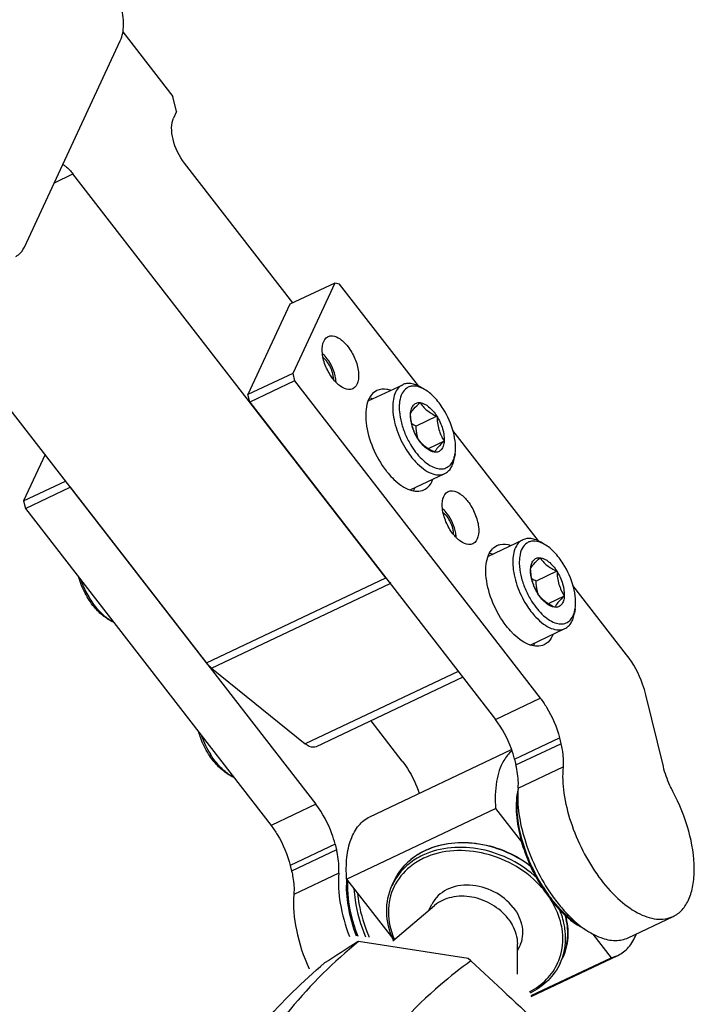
# Model space of a CAD drawing. Header units: millimetres. Extents: x 0 to 7560, y 0 to 5346.
# Tile 198 of 242: x 6460 to 6518, y 3404 to 3489. Entities that reach past the tile are written whole.
import ezdxf

# ---------------------------------------------------------------- set-up
doc = ezdxf.new("R2010")
doc.units = ezdxf.units.MM
for name, color, linetype in [('00_4AXIS_CYL_ASSY_ABL977', 7, 'Continuous'), ('00_M2410701_PBL1014', 7, 'Continuous'), ('DUMMY_BOLT_M5_10_PBL964', 7, 'Continuous'), ('DUMMY_BOLT_M5_10_PBL965', 7, 'Continuous'), ('DUMMY_BOLT_M5_10_PBL966', 7, 'Continuous'), ('DUMMY_BOLT_M5_10_PBL979', 7, 'Continuous'), ('M2002301_PBL1088', 7, 'Continuous'), ('M2002401_PBL1022', 7, 'Continuous'), ('M2302101_PBL955', 7, 'Continuous'), ('M2302301_PBL1019', 7, 'Continuous'), ('M2302501_PBL980', 7, 'Continuous'), ('MISUMI_MS5-8_PBL1620', 7, 'Continuous'), ('MISUMI_MS5-8_PBL1625', 7, 'Continuous'), ('NSK_F687ZZ1_PBL1149', 7, 'Continuous'), ('NSK_F687ZZ1_PBL1622', 7, 'Continuous'), ('NSK_F687ZZ1_PBL1623', 7, 'Continuous')]:
    doc.layers.add(name, color=color, linetype=linetype)

# ---------------------------------------------------------------- blocks, each defined once
blk = doc.blocks.new('00_M2410701_PBL1014', base_point=(6101.099, 3038.468))
at = {"layer": '00_M2410701_PBL1014', "color": 7}
for p, q in [((6059.609, 3068.218), (6050.136, 3069.684)), ((6059.837, 3068.014), (6059.609, 3068.218))]:
    blk.add_line(p, q, dxfattribs=at)
for centre, radius, start, end in [((6639.319, 2146.144), 1095.496, 122.541877, 122.717986), ((6068.505, 3020.441), 52.557, 110.45748, 110.57606), ((6679.9, 3730.363), 907.295, 226.888554, 227.424581)]:
    blk.add_arc(centre, radius, start, end, dxfattribs=at)
for points, knots in [([(6050.136, 3069.684), (6047.992, 3067.931), (6044.178, 3064.224), (6040, 3057.784), (6037.85, 3050.926), (6037.877, 3046.26), (6038.23, 3044.031)], [0, 0, 0, 0, 0.280906, 0.53537, 0.771046, 1, 1, 1, 1]), ([(6034.953, 3045.084), (6034.953, 3047.109), (6035.508, 3051.264), (6037.946, 3057.252), (6041.893, 3062.911), (6045.305, 3066.241), (6047.198, 3067.83)], [0, 0, 0, 0, 0.228075, 0.465985, 0.72163, 1, 1, 1, 1]), ([(6059.837, 3068.014), (6058.931, 3067.356), (6055.64, 3064.775), (6052.742, 3061.647), (6051.074, 3059.076)], [0, 0, 0, 0, 0.267614, 1, 1, 1, 1])]:
    blk.add_open_spline(points, degree=3, knots=knots, dxfattribs=at)
blk = doc.blocks.new('00_4AXIS_CYL_ASSY_ABL977', base_point=(6119.148, 3001.209))
at = {"layer": '00_M2410701_PBL1014'}
blk.add_blockref('00_M2410701_PBL1014', (6101.099, 3038.468), dxfattribs=at)

msp = doc.modelspace()

# ---------------------------------------------------------------- linework, layer by layer
at = {"layer": 'DUMMY_BOLT_M5_10_PBL964', "color": 7}
msp.add_line((6478.057, 3423.783), (6478.393, 3423.588), dxfattribs=at)
for centre, radius, start, end in [((6483.531, 3429.787), 8.173, 199.66262, 212.03692), ((6479.878, 3426.136), 2.95, 239.77244, 243.9961)]:
    msp.add_arc(centre, radius, start, end, dxfattribs=at)
for points, knots in [([(6476.435, 3425.471), (6476.162, 3425.906), (6475.86, 3426.525), (6475.648, 3427.173), (6475.602, 3427.335)], [0, 0, 0, 0, 0.752939, 1, 1, 1, 1]), ([(6478.057, 3423.783), (6477.743, 3423.966), (6477.136, 3424.483), (6476.659, 3425.113), (6476.435, 3425.471)], [0, 0, 0, 0, 0.46231, 1, 1, 1, 1]), ([(6478.073, 3423.799), (6477.791, 3424.006), (6477.25, 3424.521), (6476.81, 3425.12), (6476.602, 3425.452)], [0, 0, 0, 0, 0.471938, 1, 1, 1, 1]), ([(6478.393, 3423.588), (6478.366, 3423.603), (6478.256, 3423.669), (6478.15, 3423.741), (6478.073, 3423.799)], [0, 0, 0, 0, 0.242922, 1, 1, 1, 1])]:
    msp.add_open_spline(points, degree=3, knots=knots, dxfattribs=at)
at = {"layer": 'DUMMY_BOLT_M5_10_PBL965', "color": 7}
msp.add_line((6467.683, 3437.182), (6468.019, 3436.987), dxfattribs=at)
msp.add_arc((6469.506, 3439.54), 2.955, 239.77671, 243.96598, dxfattribs=at)
for points, knots in [([(6466.556, 3438.182), (6466.251, 3438.551), (6465.723, 3439.37), (6465.359, 3440.273), (6465.226, 3440.742)], [0, 0, 0, 0, 0.494939, 1, 1, 1, 1]), ([(6466.774, 3438.091), (6466.493, 3438.432), (6465.99, 3439.182), (6465.615, 3440.003), (6465.462, 3440.433)], [0, 0, 0, 0, 0.492089, 1, 1, 1, 1]), ([(6467.683, 3437.182), (6467.584, 3437.24), (6467.164, 3437.519), (6466.804, 3437.882), (6466.556, 3438.182)], [0, 0, 0, 0, 0.226984, 1, 1, 1, 1]), ([(6467.7, 3437.197), (6467.619, 3437.257), (6467.283, 3437.524), (6466.984, 3437.837), (6466.774, 3438.091)], [0, 0, 0, 0, 0.234127, 1, 1, 1, 1]), ([(6468.019, 3436.987), (6467.992, 3437.002), (6467.883, 3437.068), (6467.778, 3437.14), (6467.7, 3437.197)], [0, 0, 0, 0, 0.242937, 1, 1, 1, 1])]:
    msp.add_open_spline(points, degree=3, knots=knots, dxfattribs=at)
at = {"layer": 'DUMMY_BOLT_M5_10_PBL966', "color": 7}
for p, q in [((6500.616, 3442.584), (6503.585, 3443.991)), ((6505.467, 3443.59), (6505.132, 3443.785)), ((6506.533, 3441.27), (6504.734, 3440.417)), ((6507.17, 3439.125), (6505.779, 3438.465)), ((6508.106, 3438.02), (6508.045, 3437.636)), ((6504.233, 3434.892), (6507.225, 3436.309))]:
    msp.add_line(p, q, dxfattribs=at)
msp.add_arc((6508.619, 3440.38), 3.866, 195.83769, 196.1176, dxfattribs=at)
for points, knots in [([(6503.585, 3443.991), (6503.435, 3443.92), (6503.149, 3443.691), (6502.869, 3443.18), (6502.722, 3442.53), (6502.708, 3441.77), (6502.825, 3440.932), (6503.153, 3439.752), (6503.562, 3438.895), (6503.9, 3438.36)], [0, 0, 0, 0, 0.081291, 0.172595, 0.279591, 0.403374, 0.541888, 0.691116, 1, 1, 1, 1]), ([(6505.117, 3443.76), (6504.914, 3443.839), (6504.593, 3443.909), (6504.185, 3443.838), (6503.827, 3443.663), (6503.473, 3443.225), (6503.318, 3442.649), (6503.275, 3442.112), (6503.298, 3441.481), (6503.456, 3440.639), (6503.814, 3439.632), (6504.156, 3438.985), (6504.351, 3438.675)], [0, 0, 0, 0, 0.09847, 0.142337, 0.185107, 0.27599, 0.385957, 0.449724, 0.51897, 0.670965, 0.8345, 1, 1, 1, 1]), ([(6505.132, 3443.785), (6504.996, 3443.864), (6504.729, 3443.994), (6504.318, 3444.104), (6503.93, 3444.11), (6503.692, 3444.041), (6503.585, 3443.991)], [0, 0, 0, 0, 0.289848, 0.548409, 0.781508, 1, 1, 1, 1]), ([(6505.467, 3443.59), (6505.438, 3443.607), (6505.325, 3443.67), (6505.207, 3443.725), (6505.117, 3443.76)], [0, 0, 0, 0, 0.259695, 1, 1, 1, 1]), ([(6507.079, 3441.918), (6506.855, 3442.273), (6506.382, 3442.897), (6505.779, 3443.409), (6505.467, 3443.59)], [0, 0, 0, 0, 0.537577, 1, 1, 1, 1]), ([(6504.26, 3441.469), (6504.268, 3441.613), (6504.309, 3441.877), (6504.476, 3442.216), (6504.751, 3442.427), (6504.971, 3442.451), (6505.078, 3442.442)], [0, 0, 0, 0, 0.303094, 0.555191, 0.77524, 1, 1, 1, 1]), ([(6504.26, 3441.469), (6504.324, 3441.623), (6504.576, 3441.976), (6504.886, 3442.267), (6505.078, 3442.442)], [0, 0, 0, 0, 0.391522, 1, 1, 1, 1]), ([(6505.078, 3442.442), (6505.349, 3442.418), (6505.766, 3442.177), (6506.214, 3441.729), (6506.431, 3441.432), (6506.533, 3441.27)], [0, 0, 0, 0, 0.42732, 0.699901, 1, 1, 1, 1]), ([(6505.078, 3442.442), (6505.156, 3442.324), (6505.334, 3442.089), (6505.794, 3441.653), (6506.228, 3441.413), (6506.533, 3441.27)], [0, 0, 0, 0, 0.224938, 0.465859, 1, 1, 1, 1]), ([(6504.897, 3439.324), (6504.685, 3439.661), (6504.368, 3440.354), (6504.239, 3441.114), (6504.26, 3441.469)], [0, 0, 0, 0, 0.528385, 1, 1, 1, 1]), ([(6504.897, 3439.324), (6504.706, 3439.639), (6504.379, 3440.33), (6504.279, 3441.086), (6504.26, 3441.469)], [0, 0, 0, 0, 0.489713, 1, 1, 1, 1]), ([(6506.533, 3441.27), (6506.746, 3440.933), (6507.062, 3440.24), (6507.191, 3439.48), (6507.17, 3439.125)], [0, 0, 0, 0, 0.528385, 1, 1, 1, 1]), ([(6506.533, 3441.27), (6506.552, 3440.886), (6506.652, 3440.13), (6506.979, 3439.44), (6507.17, 3439.125)], [0, 0, 0, 0, 0.51029, 1, 1, 1, 1]), ([(6508.106, 3438.019), (6508.153, 3438.311), (6508.161, 3438.952), (6507.912, 3440.299), (6507.47, 3441.299), (6507.079, 3441.918)], [0, 0, 0, 0, 0.215944, 0.463815, 1, 1, 1, 1]), ([(6504.9, 3439.325), (6504.876, 3439.413), (6504.788, 3439.771), (6504.748, 3440.14), (6504.734, 3440.417)], [0, 0, 0, 0, 0.247585, 1, 1, 1, 1]), ([(6506.352, 3438.152), (6506.048, 3438.295), (6505.614, 3438.536), (6505.153, 3438.971), (6504.975, 3439.206), (6504.897, 3439.324)], [0, 0, 0, 0, 0.534142, 0.775077, 1, 1, 1, 1]), ([(6506.352, 3438.152), (6506.081, 3438.176), (6505.665, 3438.417), (6505.216, 3438.865), (6504.999, 3439.162), (6504.897, 3439.324)], [0, 0, 0, 0, 0.42732, 0.699901, 1, 1, 1, 1]), ([(6507.17, 3439.125), (6507.162, 3438.981), (6507.121, 3438.717), (6506.954, 3438.378), (6506.68, 3438.167), (6506.459, 3438.143), (6506.352, 3438.152)], [0, 0, 0, 0, 0.303094, 0.555191, 0.77524, 1, 1, 1, 1]), ([(6507.17, 3439.125), (6506.979, 3438.95), (6506.669, 3438.659), (6506.416, 3438.306), (6506.352, 3438.152)], [0, 0, 0, 0, 0.608478, 1, 1, 1, 1]), ([(6503.9, 3438.36), (6504.022, 3438.167), (6504.276, 3437.8), (6504.757, 3437.232), (6505.33, 3436.711), (6505.996, 3436.318), (6506.645, 3436.154), (6507.056, 3436.229), (6507.225, 3436.309)], [0, 0, 0, 0, 0.163306, 0.318706, 0.531087, 0.713725, 0.866763, 1, 1, 1, 1]), ([(6504.351, 3438.675), (6504.501, 3438.438), (6504.818, 3437.996), (6505.35, 3437.433), (6505.902, 3437.013), (6506.45, 3436.757), (6506.976, 3436.684), (6507.451, 3436.821), (6507.817, 3437.164), (6507.961, 3437.473), (6508.016, 3437.642)], [0, 0, 0, 0, 0.172953, 0.332811, 0.474885, 0.597, 0.701053, 0.79474, 0.890588, 1, 1, 1, 1]), ([(6508.016, 3437.642), (6508.026, 3437.671), (6508.064, 3437.795), (6508.091, 3437.922), (6508.106, 3438.019)], [0, 0, 0, 0, 0.240568, 1, 1, 1, 1]), ([(6507.225, 3436.309), (6507.331, 3436.36), (6507.536, 3436.501), (6507.776, 3436.805), (6507.952, 3437.192), (6508.02, 3437.482), (6508.045, 3437.636)], [0, 0, 0, 0, 0.218492, 0.451591, 0.710152, 1, 1, 1, 1])]:
    msp.add_open_spline(points, degree=3, knots=knots, dxfattribs=at)
msp.add_open_spline([(6504.734, 3440.417), (6504.611, 3440.475), (6504.489, 3440.536), (6504.371, 3440.603)], degree=3, dxfattribs=at)
at = {"layer": 'DUMMY_BOLT_M5_10_PBL979', "color": 7}
for p, q in [((6490.242, 3455.983), (6493.212, 3457.39)), ((6495.094, 3456.989), (6494.758, 3457.184)), ((6496.166, 3454.659), (6494.366, 3453.806)), ((6496.796, 3452.514), (6495.412, 3451.859)), ((6497.733, 3451.419), (6497.671, 3451.035)), ((6493.86, 3448.291), (6496.851, 3449.709))]:
    msp.add_line(p, q, dxfattribs=at)
msp.add_arc((6498.252, 3453.759), 3.866, 195.34999, 195.77644, dxfattribs=at)
for points, knots in [([(6494.758, 3457.184), (6494.623, 3457.263), (6494.355, 3457.394), (6493.944, 3457.503), (6493.557, 3457.51), (6493.318, 3457.441), (6493.212, 3457.39)], [0, 0, 0, 0, 0.289848, 0.548409, 0.781508, 1, 1, 1, 1]), ([(6493.212, 3457.39), (6493.062, 3457.319), (6492.776, 3457.091), (6492.496, 3456.582), (6492.349, 3455.936), (6492.334, 3455.179), (6492.449, 3454.344), (6492.773, 3453.168), (6493.179, 3452.312), (6493.514, 3451.778)], [0, 0, 0, 0, 0.081336, 0.172639, 0.27958, 0.403277, 0.541711, 0.690902, 1, 1, 1, 1]), ([(6494.743, 3457.159), (6494.54, 3457.238), (6494.221, 3457.308), (6493.813, 3457.238), (6493.456, 3457.064), (6493.101, 3456.628), (6492.945, 3456.055), (6492.902, 3455.521), (6492.923, 3454.891), (6493.079, 3454.052), (6493.434, 3453.047), (6493.773, 3452.401), (6493.967, 3452.092)], [0, 0, 0, 0, 0.09855, 0.142458, 0.185256, 0.276129, 0.386, 0.449703, 0.518885, 0.670789, 0.834334, 1, 1, 1, 1]), ([(6495.094, 3456.989), (6495.065, 3457.006), (6494.951, 3457.07), (6494.833, 3457.125), (6494.743, 3457.159)], [0, 0, 0, 0, 0.259708, 1, 1, 1, 1]), ([(6496.716, 3455.301), (6496.491, 3455.659), (6496.015, 3456.29), (6495.408, 3456.807), (6495.094, 3456.989)], [0, 0, 0, 0, 0.537686, 1, 1, 1, 1]), ([(6493.887, 3454.878), (6493.896, 3455.021), (6493.938, 3455.284), (6494.107, 3455.621), (6494.383, 3455.829), (6494.604, 3455.851), (6494.711, 3455.84)], [0, 0, 0, 0, 0.302557, 0.554203, 0.774341, 1, 1, 1, 1]), ([(6493.887, 3454.878), (6493.952, 3455.03), (6494.208, 3455.379), (6494.519, 3455.667), (6494.711, 3455.84)], [0, 0, 0, 0, 0.390737, 1, 1, 1, 1]), ([(6494.711, 3455.84), (6494.983, 3455.814), (6495.399, 3455.571), (6495.847, 3455.12), (6496.064, 3454.821), (6496.166, 3454.659)], [0, 0, 0, 0, 0.42776, 0.70028, 1, 1, 1, 1]), ([(6494.711, 3455.84), (6494.789, 3455.721), (6494.967, 3455.485), (6495.427, 3455.046), (6495.861, 3454.804), (6496.166, 3454.659)], [0, 0, 0, 0, 0.225218, 0.466252, 1, 1, 1, 1]), ([(6494.517, 3452.734), (6494.306, 3453.071), (6493.991, 3453.764), (6493.865, 3454.524), (6493.887, 3454.878)], [0, 0, 0, 0, 0.528897, 1, 1, 1, 1]), ([(6494.517, 3452.734), (6494.327, 3453.049), (6494.002, 3453.739), (6493.905, 3454.495), (6493.887, 3454.878)], [0, 0, 0, 0, 0.48951, 1, 1, 1, 1]), ([(6497.733, 3451.419), (6497.779, 3451.708), (6497.787, 3452.346), (6497.542, 3453.687), (6497.103, 3454.683), (6496.716, 3455.301)], [0, 0, 0, 0, 0.215927, 0.463694, 1, 1, 1, 1]), ([(6496.166, 3454.659), (6496.377, 3454.321), (6496.691, 3453.628), (6496.818, 3452.868), (6496.796, 3452.514)], [0, 0, 0, 0, 0.528897, 1, 1, 1, 1]), ([(6496.166, 3454.659), (6496.184, 3454.275), (6496.281, 3453.52), (6496.606, 3452.829), (6496.796, 3452.514)], [0, 0, 0, 0, 0.510494, 1, 1, 1, 1]), ([(6494.524, 3452.735), (6494.5, 3452.822), (6494.417, 3453.173), (6494.379, 3453.535), (6494.366, 3453.806)], [0, 0, 0, 0, 0.247601, 1, 1, 1, 1]), ([(6495.972, 3451.552), (6495.667, 3451.697), (6495.233, 3451.939), (6494.773, 3452.378), (6494.595, 3452.615), (6494.517, 3452.734)], [0, 0, 0, 0, 0.533749, 0.774797, 1, 1, 1, 1]), ([(6495.972, 3451.552), (6495.699, 3451.578), (6495.283, 3451.821), (6494.836, 3452.272), (6494.619, 3452.571), (6494.517, 3452.734)], [0, 0, 0, 0, 0.42776, 0.70028, 1, 1, 1, 1]), ([(6496.796, 3452.514), (6496.787, 3452.371), (6496.745, 3452.108), (6496.576, 3451.771), (6496.299, 3451.564), (6496.078, 3451.542), (6495.972, 3451.552)], [0, 0, 0, 0, 0.302557, 0.554203, 0.774341, 1, 1, 1, 1]), ([(6496.796, 3452.514), (6496.604, 3452.341), (6496.293, 3452.053), (6496.037, 3451.704), (6495.972, 3451.552)], [0, 0, 0, 0, 0.609263, 1, 1, 1, 1]), ([(6493.514, 3451.778), (6493.636, 3451.583), (6493.891, 3451.214), (6494.373, 3450.642), (6494.948, 3450.116), (6495.617, 3449.72), (6496.269, 3449.553), (6496.682, 3449.628), (6496.851, 3449.709)], [0, 0, 0, 0, 0.163284, 0.318723, 0.531208, 0.713915, 0.866913, 1, 1, 1, 1]), ([(6493.967, 3452.092), (6494.117, 3451.852), (6494.434, 3451.408), (6494.967, 3450.841), (6495.52, 3450.417), (6496.07, 3450.158), (6496.598, 3450.083), (6497.075, 3450.219), (6497.443, 3450.563), (6497.587, 3450.872), (6497.643, 3451.041)], [0, 0, 0, 0, 0.172964, 0.332921, 0.475126, 0.597344, 0.701419, 0.795025, 0.890728, 1, 1, 1, 1]), ([(6496.851, 3449.709), (6496.958, 3449.759), (6497.162, 3449.9), (6497.403, 3450.204), (6497.578, 3450.591), (6497.646, 3450.881), (6497.671, 3451.035)], [0, 0, 0, 0, 0.218492, 0.451591, 0.710152, 1, 1, 1, 1]), ([(6497.643, 3451.041), (6497.653, 3451.071), (6497.69, 3451.195), (6497.717, 3451.322), (6497.733, 3451.419)], [0, 0, 0, 0, 0.240582, 1, 1, 1, 1])]:
    msp.add_open_spline(points, degree=3, knots=knots, dxfattribs=at)
msp.add_open_spline([(6494.366, 3453.806), (6494.241, 3453.865), (6494.118, 3453.928), (6493.998, 3453.997)], degree=3, dxfattribs=at)
at = {"layer": 'M2002301_PBL1088', "color": 7}
for p, q in [((6492.349, 3409.333), (6495.967, 3412.391)), ((6495.503, 3411.999), (6495.7, 3412.425)), ((6503.122, 3406.433), (6503.122, 3409.071)), ((6503.122, 3408.463), (6503.319, 3408.888))]:
    msp.add_line(p, q, dxfattribs=at)
msp.add_arc((6498.078, 3411.321), 2.622, 152.77934, 155.09629, dxfattribs=at)
for points, knots in [([(6502.765, 3412.199), (6502.325, 3412.768), (6501.154, 3413.706), (6499.066, 3414.287), (6497.023, 3413.965), (6496.018, 3413.047), (6495.747, 3412.52)], [0, 0, 0, 0, 0.265943, 0.534533, 0.780847, 1, 1, 1, 1]), ([(6502.321, 3411.241), (6501.947, 3411.723), (6500.985, 3412.55), (6499.244, 3413.207), (6497.452, 3413.222), (6496.376, 3412.737), (6495.967, 3412.391)], [0, 0, 0, 0, 0.258452, 0.522547, 0.773323, 1, 1, 1, 1]), ([(6502.765, 3412.199), (6503.14, 3411.715), (6503.683, 3410.627), (6503.551, 3409.388), (6503.319, 3408.888)], [0, 0, 0, 0, 0.526172, 1, 1, 1, 1]), ([(6502.321, 3411.241), (6502.447, 3411.077), (6502.881, 3410.431), (6503.122, 3409.643), (6503.122, 3409.071)], [0, 0, 0, 0, 0.265627, 1, 1, 1, 1])]:
    msp.add_open_spline(points, degree=3, knots=knots, dxfattribs=at)
at = {"layer": 'M2002401_PBL1022', "color": 7}
for p, q in [((6490.373, 3420.047), (6502.624, 3425.851)), ((6488.37, 3414.668), (6501.237, 3420.765)), ((6501.237, 3420.765), (6503.548, 3417.78)), ((6488.37, 3414.668), (6492.44, 3409.41)), ((6509.638, 3409.914), (6511.219, 3407.871)), ((6504.323, 3404.525), (6511.804, 3408.069)), ((6511.219, 3407.871), (6511.801, 3408.068)), ((6504.297, 3404.592), (6511.219, 3407.871))]:
    msp.add_line(p, q, dxfattribs=at)
for points, knots in [([(6502.644, 3425.756), (6502.368, 3425.521), (6501.73, 3424.718), (6501.202, 3422.974), (6501.179, 3421.542), (6501.237, 3420.765)], [0, 0, 0, 0, 0.203517, 0.562579, 1, 1, 1, 1]), ([(6488.37, 3414.668), (6488.323, 3415.29), (6488.322, 3416.457), (6488.653, 3418.054), (6489.316, 3419.314), (6490.01, 3419.876), (6490.376, 3420.048)], [0, 0, 0, 0, 0.308262, 0.574207, 0.800025, 1, 1, 1, 1]), ([(6511.801, 3408.068), (6512.148, 3408.232), (6512.809, 3408.752), (6513.216, 3409.476), (6513.377, 3409.873)], [0, 0, 0, 0, 0.472059, 1, 1, 1, 1])]:
    msp.add_open_spline(points, degree=3, knots=knots, dxfattribs=at)
at = {"layer": 'M2302101_PBL955', "color": 7}
for p, q in [((6487.335, 3466.175), (6483.46, 3464.339)), ((6487.335, 3466.175), (6483.712, 3458.368)), ((6487.753, 3466.082), (6487.335, 3466.175)), ((6494.567, 3457.281), (6487.753, 3466.082)), ((6483.46, 3464.339), (6479.836, 3456.532)), ((6483.712, 3458.368), (6479.836, 3456.532)), ((6483.712, 3458.368), (6483.871, 3457.717)), ((6483.871, 3457.717), (6479.995, 3455.881)), ((6483.871, 3457.717), (6505.092, 3430.306)), ((6479.995, 3455.881), (6479.836, 3456.532)), ((6479.995, 3455.881), (6501.216, 3428.47)), ((6504.94, 3443.883), (6497.542, 3453.437)), ((6512.555, 3434.046), (6507.916, 3440.038)), ((6515.729, 3424.382), (6514.214, 3430.598)), ((6506.751, 3426.858), (6506.872, 3426.362)), ((6502.875, 3425.022), (6502.996, 3424.526)), ((6505.897, 3413.565), (6505.903, 3413.555)), ((6505.897, 3413.564), (6505.903, 3413.555)), ((6505.903, 3413.555), (6505.92, 3413.529)), ((6512.693, 3409.597), (6516.569, 3411.434))]:
    msp.add_line(p, q, dxfattribs=at)
at = {"layer": 'M2302101_PBL955', "color": 2}
for p, q in [((6501.216, 3428.47), (6505.092, 3430.306)), ((6502.875, 3425.022), (6506.751, 3426.858)), ((6502.996, 3424.526), (6506.872, 3426.362)), ((6503.185, 3422.523), (6507.061, 3424.36))]:
    msp.add_line(p, q, dxfattribs=at)
at = {"layer": 'M2302101_PBL955', "color": 7}
msp.add_arc((6493.754, 3449.988), 2.205, 333.31117, 338.64248, dxfattribs=at)
for points, knots in [([(6487.182, 3457.9), (6486.935, 3458.219), (6486.631, 3458.75), (6486.371, 3459.511), (6486.186, 3460.366), (6486.291, 3461.331), (6486.758, 3461.553)], [0, 0, 0, 0, 0.307429, 0.461117, 0.605655, 1, 1, 1, 1]), ([(6486.758, 3461.553), (6486.874, 3461.608), (6487.26, 3461.659), (6487.898, 3461.337), (6488.284, 3460.936), (6488.476, 3460.688)], [0, 0, 0, 0, 0.188077, 0.540203, 1, 1, 1, 1]), ([(6488.476, 3460.688), (6488.723, 3460.369), (6489.027, 3459.838), (6489.288, 3459.077), (6489.473, 3458.222), (6489.367, 3457.257), (6488.9, 3457.035)], [0, 0, 0, 0, 0.307429, 0.461117, 0.605655, 1, 1, 1, 1]), ([(6488.9, 3457.035), (6488.784, 3456.98), (6488.399, 3456.929), (6487.76, 3457.251), (6487.374, 3457.652), (6487.182, 3457.9)], [0, 0, 0, 0, 0.188077, 0.540203, 1, 1, 1, 1]), ([(6490.983, 3456.887), (6490.798, 3456.8), (6490.447, 3456.506), (6490.13, 3455.847), (6489.992, 3455.014), (6490.048, 3453.664), (6490.563, 3451.88), (6491.317, 3450.552), (6491.787, 3449.945)], [0, 0, 0, 0, 0.080232, 0.172035, 0.281283, 0.408253, 0.699285, 1, 1, 1, 1]), ([(6492.17, 3456.906), (6492.065, 3456.941), (6491.678, 3457.044), (6491.245, 3457.011), (6490.983, 3456.887)], [0, 0, 0, 0, 0.277624, 1, 1, 1, 1]), ([(6491.787, 3449.945), (6491.839, 3449.878), (6492.047, 3449.618), (6492.274, 3449.372), (6492.452, 3449.201)], [0, 0, 0, 0, 0.257904, 1, 1, 1, 1]), ([(6492.452, 3449.201), (6492.667, 3448.994), (6493.102, 3448.639), (6493.941, 3448.181), (6494.684, 3448.129), (6495.049, 3448.302)], [0, 0, 0, 0, 0.311073, 0.579396, 1, 1, 1, 1]), ([(6495.049, 3448.302), (6495.119, 3448.335), (6495.402, 3448.502), (6495.612, 3448.775), (6495.724, 3448.997)], [0, 0, 0, 0, 0.237886, 1, 1, 1, 1]), ([(6497.556, 3444.501), (6497.309, 3444.82), (6497.005, 3445.35), (6496.744, 3446.111), (6496.559, 3446.967), (6496.664, 3447.932), (6497.132, 3448.154)], [0, 0, 0, 0, 0.307429, 0.461117, 0.605655, 1, 1, 1, 1]), ([(6497.132, 3448.154), (6497.248, 3448.209), (6497.633, 3448.259), (6498.272, 3447.938), (6498.658, 3447.537), (6498.85, 3447.289)], [0, 0, 0, 0, 0.188077, 0.540203, 1, 1, 1, 1]), ([(6498.85, 3447.289), (6499.097, 3446.97), (6499.401, 3446.439), (6499.661, 3445.678), (6499.846, 3444.823), (6499.741, 3443.858), (6499.273, 3443.636)], [0, 0, 0, 0, 0.307429, 0.461117, 0.605655, 1, 1, 1, 1]), ([(6499.273, 3443.636), (6499.158, 3443.581), (6498.772, 3443.53), (6498.134, 3443.851), (6497.747, 3444.253), (6497.556, 3444.501)], [0, 0, 0, 0, 0.188077, 0.540203, 1, 1, 1, 1]), ([(6502.16, 3436.546), (6501.691, 3437.153), (6500.937, 3438.48), (6500.421, 3440.264), (6500.366, 3441.615), (6500.504, 3442.448), (6500.821, 3443.107), (6501.171, 3443.401), (6501.356, 3443.488)], [0, 0, 0, 0, 0.300715, 0.591747, 0.718717, 0.827965, 0.919768, 1, 1, 1, 1]), ([(6501.356, 3443.488), (6501.441, 3443.528), (6501.825, 3443.66), (6502.252, 3443.605), (6502.544, 3443.507)], [0, 0, 0, 0, 0.233207, 1, 1, 1, 1]), ([(6502.826, 3435.801), (6502.768, 3435.857), (6502.532, 3436.093), (6502.315, 3436.346), (6502.16, 3436.546)], [0, 0, 0, 0, 0.241587, 1, 1, 1, 1]), ([(6505.423, 3434.902), (6505.058, 3434.73), (6504.315, 3434.782), (6503.476, 3435.239), (6503.041, 3435.595), (6502.826, 3435.801)], [0, 0, 0, 0, 0.420604, 0.688927, 1, 1, 1, 1]), ([(6506.181, 3435.785), (6506.141, 3435.684), (6505.975, 3435.329), (6505.68, 3435.024), (6505.423, 3434.902)], [0, 0, 0, 0, 0.276821, 1, 1, 1, 1]), ([(6514.214, 3430.598), (6514.139, 3430.906), (6513.764, 3432.131), (6513.145, 3433.285), (6512.555, 3434.046)], [0, 0, 0, 0, 0.247707, 1, 1, 1, 1]), ([(6505.092, 3430.306), (6505.285, 3430.057), (6506.009, 3428.999), (6506.522, 3427.795), (6506.751, 3426.858)], [0, 0, 0, 0, 0.24648, 1, 1, 1, 1]), ([(6502.875, 3425.022), (6502.8, 3425.33), (6502.425, 3426.555), (6501.806, 3427.708), (6501.216, 3428.47)], [0, 0, 0, 0, 0.247707, 1, 1, 1, 1]), ([(6506.872, 3426.362), (6506.914, 3426.186), (6507.052, 3425.529), (6507.103, 3424.849), (6507.061, 3424.36)], [0, 0, 0, 0, 0.269481, 1, 1, 1, 1]), ([(6503.185, 3422.523), (6503.198, 3422.677), (6503.22, 3423.35), (6503.118, 3424.023), (6502.996, 3424.526)], [0, 0, 0, 0, 0.229461, 1, 1, 1, 1]), ([(6507.061, 3424.36), (6506.996, 3423.608), (6507.082, 3421.987), (6507.678, 3419.54), (6508.702, 3417.092), (6510.067, 3414.855), (6511.656, 3413.018), (6513.343, 3411.734), (6515.026, 3411.094), (6516.136, 3411.228), (6516.569, 3411.433)], [0, 0, 0, 0, 0.12618, 0.268873, 0.419569, 0.568305, 0.705465, 0.823593, 0.919868, 1, 1, 1, 1]), ([(6516.551, 3422.238), (6516.46, 3422.41), (6516.123, 3423.098), (6515.865, 3423.826), (6515.729, 3424.382)], [0, 0, 0, 0, 0.25373, 1, 1, 1, 1]), ([(6503.185, 3422.523), (6503.058, 3421.043), (6503.598, 3417.843), (6504.966, 3414.954), (6505.897, 3413.564)], [0, 0, 0, 0, 0.470332, 1, 1, 1, 1]), ([(6516.569, 3411.433), (6516.861, 3411.572), (6517.419, 3411.999), (6517.997, 3412.949), (6518.339, 3414.16), (6518.481, 3416.163), (6518.006, 3418.97), (6517.125, 3421.153), (6516.551, 3422.238)], [0, 0, 0, 0, 0.082811, 0.174414, 0.280243, 0.401933, 0.685888, 1, 1, 1, 1]), ([(6505.92, 3413.529), (6506.176, 3413.15), (6506.706, 3412.432), (6507.697, 3411.326), (6508.867, 3410.32), (6510.218, 3409.571), (6511.527, 3409.274), (6512.351, 3409.436), (6512.693, 3409.597)], [0, 0, 0, 0, 0.163418, 0.318336, 0.529591, 0.711552, 0.865101, 1, 1, 1, 1])]:
    msp.add_open_spline(points, degree=3, knots=knots, dxfattribs=at)
for points in [[(6490.356, 3456.242), (6490.436, 3456.226), (6490.515, 3456.205), (6490.593, 3456.18)], [(6494.151, 3448.22), (6494.192, 3448.297), (6494.228, 3448.376), (6494.259, 3448.456)], [(6500.73, 3442.843), (6500.81, 3442.827), (6500.889, 3442.806), (6500.966, 3442.781)], [(6504.525, 3434.821), (6504.566, 3434.897), (6504.602, 3434.976), (6504.633, 3435.057)]]:
    msp.add_open_spline(points, degree=3, dxfattribs=at)
at = {"layer": 'M2302301_PBL1019', "color": 7}
for p, q in [((6462.313, 3451.35), (6460.457, 3447.35)), ((6460.457, 3447.35), (6464.08, 3449.067)), ((6460.616, 3446.699), (6464.492, 3448.536)), ((6464.492, 3448.536), (6485.713, 3421.125)), ((6460.457, 3447.35), (6460.616, 3446.699)), ((6460.616, 3446.699), (6481.837, 3419.289)), ((6493.176, 3424.865), (6490.477, 3428.351)), ((6487.372, 3417.677), (6487.493, 3417.181)), ((6483.496, 3415.84), (6483.617, 3415.345))]:
    msp.add_line(p, q, dxfattribs=at)
at = {"layer": 'M2302301_PBL1019', "color": 2}
for p, q in [((6485.713, 3421.125), (6481.837, 3419.289)), ((6487.372, 3417.677), (6483.496, 3415.84)), ((6487.493, 3417.181), (6483.617, 3415.345)), ((6487.682, 3415.178), (6483.806, 3413.342))]:
    msp.add_line(p, q, dxfattribs=at)
at = {"layer": 'M2302301_PBL1019', "color": 7}
for points, knots in [([(6493.176, 3424.865), (6493.334, 3424.661), (6493.941, 3423.795), (6494.4, 3422.826), (6494.648, 3422.067)], [0, 0, 0, 0, 0.244391, 1, 1, 1, 1]), ([(6487.372, 3417.677), (6487.296, 3417.985), (6486.922, 3419.21), (6486.303, 3420.363), (6485.713, 3421.125)], [0, 0, 0, 0, 0.247707, 1, 1, 1, 1]), ([(6481.837, 3419.289), (6482.031, 3419.039), (6482.755, 3417.982), (6483.267, 3416.778), (6483.496, 3415.84)], [0, 0, 0, 0, 0.24648, 1, 1, 1, 1]), ([(6487.682, 3415.178), (6487.695, 3415.332), (6487.717, 3416.005), (6487.615, 3416.678), (6487.493, 3417.181)], [0, 0, 0, 0, 0.229461, 1, 1, 1, 1]), ([(6483.617, 3415.345), (6483.66, 3415.169), (6483.797, 3414.511), (6483.848, 3413.831), (6483.806, 3413.342)], [0, 0, 0, 0, 0.269481, 1, 1, 1, 1]), ([(6487.682, 3415.178), (6487.607, 3414.311), (6487.743, 3412.43), (6488.254, 3410.629), (6488.605, 3409.702)], [0, 0, 0, 0, 0.467698, 1, 1, 1, 1]), ([(6483.806, 3413.342), (6483.718, 3412.319), (6483.937, 3410.092), (6484.64, 3407.99), (6485.119, 3406.918)], [0, 0, 0, 0, 0.466663, 1, 1, 1, 1])]:
    msp.add_open_spline(points, degree=3, knots=knots, dxfattribs=at)
at = {"layer": 'M2302501_PBL980', "color": 7}
for p, q in [((6469.027, 3487.887), (6473.357, 3482.294)), ((6460.532, 3469.278), (6468.814, 3487.124)), ((6473.674, 3480.992), (6473.357, 3482.294)), ((6473.674, 3480.992), (6473.416, 3480.435)), ((6483.712, 3464.459), (6474.368, 3476.528)), ((6491.758, 3440.687), (6464.723, 3475.607)), ((6476.254, 3433.343), (6451.932, 3464.758)), ((6476.68, 3432.901), (6484.786, 3426.355)), ((6498.402, 3432.106), (6485.735, 3426.105))]:
    msp.add_line(p, q, dxfattribs=at)
at = {"layer": 'M2302501_PBL980', "color": 2}
for p, q in [((6463.116, 3474.846), (6464.723, 3475.607)), ((6476.254, 3433.343), (6491.758, 3440.687)), ((6476.68, 3432.901), (6492.122, 3440.217)), ((6498.005, 3432.617), (6484.786, 3426.355))]:
    msp.add_line(p, q, dxfattribs=at)
at = {"layer": 'M2302501_PBL980', "color": 7}
for points, knots in [([(6468.814, 3487.124), (6469.007, 3487.54), (6469.169, 3488.598), (6468.84, 3490.892), (6468.007, 3492.625), (6467.226, 3493.634)], [0, 0, 0, 0, 0.198925, 0.447699, 1, 1, 1, 1]), ([(6474.368, 3476.528), (6473.9, 3477.133), (6473.4, 3478.174), (6473.203, 3479.55), (6473.299, 3480.185), (6473.416, 3480.435)], [0, 0, 0, 0, 0.5523, 0.801069, 1, 1, 1, 1]), ([(6463.852, 3476.439), (6463.929, 3476.389), (6464.255, 3476.151), (6464.533, 3475.853), (6464.723, 3475.607)], [0, 0, 0, 0, 0.22849, 1, 1, 1, 1]), ([(6459.791, 3468.482), (6459.869, 3468.519), (6460.186, 3468.709), (6460.414, 3469.024), (6460.532, 3469.278)], [0, 0, 0, 0, 0.236499, 1, 1, 1, 1]), ([(6491.758, 3440.687), (6491.791, 3440.645), (6491.92, 3440.486), (6492.066, 3440.34), (6492.183, 3440.246)], [0, 0, 0, 0, 0.263758, 1, 1, 1, 1]), ([(6476.68, 3432.901), (6476.642, 3432.931), (6476.488, 3433.065), (6476.35, 3433.219), (6476.254, 3433.343)], [0, 0, 0, 0, 0.235559, 1, 1, 1, 1]), ([(6485.735, 3426.105), (6485.671, 3426.074), (6485.332, 3425.995), (6484.994, 3426.187), (6484.786, 3426.355)], [0, 0, 0, 0, 0.20989, 1, 1, 1, 1])]:
    msp.add_open_spline(points, degree=3, knots=knots, dxfattribs=at)
at = {"layer": 'MISUMI_MS5-8_PBL1620', "color": 2}
for centre, radius, start, end in [((6484.892, 3458.024), 2.243, 37.71894, 41.97951), ((6485.536, 3457.884), 1.69, 359.91392, 4.46334), ((6485.68, 3457.885), 1.547, 359.06824, 359.85972)]:
    msp.add_arc(centre, radius, start, end, dxfattribs=at)
at = {"layer": 'MISUMI_MS5-8_PBL1620', "color": 7}
for points in [[(6486.683, 3459.641), (6486.572, 3459.784), (6486.45, 3459.918), (6486.317, 3460.04)], [(6487.415, 3457.962), (6487.319, 3458.565), (6487.056, 3459.158), (6486.683, 3459.641)], [(6487.449, 3457.64), (6487.444, 3457.748), (6487.432, 3457.855), (6487.415, 3457.962)]]:
    msp.add_open_spline(points, degree=3, dxfattribs=at)
at = {"layer": 'MISUMI_MS5-8_PBL1620', "color": 2}
msp.add_open_spline([(6486.56, 3459.524), (6486.494, 3459.598), (6486.422, 3459.667), (6486.345, 3459.729)], degree=3, dxfattribs=at)
msp.add_open_spline([(6487.221, 3458.016), (6487.212, 3458.133), (6487.126, 3458.627), (6486.9, 3459.094), (6486.667, 3459.396)], degree=3, knots=[0, 0, 0, 0, 0.236424, 1, 1, 1, 1], dxfattribs=at)
at = {"layer": 'MISUMI_MS5-8_PBL1625', "color": 2}
for centre, radius, start, end in [((6495.266, 3444.624), 2.243, 37.71894, 41.97951), ((6495.91, 3444.485), 1.69, 359.91392, 4.46334), ((6496.053, 3444.486), 1.547, 359.06824, 359.85972)]:
    msp.add_arc(centre, radius, start, end, dxfattribs=at)
at = {"layer": 'MISUMI_MS5-8_PBL1625', "color": 7}
for points in [[(6497.056, 3446.242), (6496.946, 3446.384), (6496.824, 3446.519), (6496.69, 3446.641)], [(6497.789, 3444.563), (6497.693, 3445.166), (6497.43, 3445.759), (6497.056, 3446.242)], [(6497.823, 3444.241), (6497.817, 3444.349), (6497.806, 3444.456), (6497.789, 3444.563)]]:
    msp.add_open_spline(points, degree=3, dxfattribs=at)
at = {"layer": 'MISUMI_MS5-8_PBL1625', "color": 2}
msp.add_open_spline([(6496.934, 3446.125), (6496.868, 3446.198), (6496.796, 3446.268), (6496.719, 3446.33)], degree=3, dxfattribs=at)
msp.add_open_spline([(6497.595, 3444.616), (6497.586, 3444.734), (6497.5, 3445.227), (6497.274, 3445.695), (6497.041, 3445.997)], degree=3, knots=[0, 0, 0, 0, 0.236424, 1, 1, 1, 1], dxfattribs=at)
at = {"layer": 'NSK_F687ZZ1_PBL1149', "color": 7}
for p, q in [((6492.305, 3414.136), (6492.486, 3414.526)), ((6506.818, 3407.4), (6506.999, 3407.791))]:
    msp.add_line(p, q, dxfattribs=at)
at = {"layer": 'NSK_F687ZZ1_PBL1149', "color": 2}
for centre, radius, start, end in [((6497.585, 3411.157), 6.158, 115.32278, 122.00191), ((6497.843, 3411.392), 6.331, 115.02403, 115.35004), ((6497.591, 3411.018), 6.023, 115.32845, 121.24068), ((6496.812, 3412.045), 4.969, 150.27697, 155.11215), ((6502.299, 3409.496), 4.982, 335.1223, 339.96256)]:
    msp.add_arc(centre, radius, start, end, dxfattribs=at)
for points, knots in [([(6504.816, 3414.744), (6503.495, 3415.984), (6500.232, 3417.685), (6496.474, 3417.445), (6494.951, 3416.723)], [0, 0, 0, 0, 0.518158, 1, 1, 1, 1]), ([(6504.442, 3415.617), (6503.126, 3416.673), (6500.037, 3418.084), (6496.58, 3417.79), (6495.165, 3417.129)], [0, 0, 0, 0, 0.519288, 1, 1, 1, 1]), ([(6505.233, 3413.913), (6503.981, 3415.343), (6500.63, 3417.367), (6496.626, 3417.226), (6495.015, 3416.463)], [0, 0, 0, 0, 0.515911, 1, 1, 1, 1]), ([(6494.467, 3416.168), (6494.25, 3416.036), (6493.44, 3415.472), (6492.789, 3414.673), (6492.47, 3414.015)], [0, 0, 0, 0, 0.258321, 1, 1, 1, 1]), ([(6494.192, 3416.561), (6494.006, 3416.428), (6493.314, 3415.867), (6492.765, 3415.127), (6492.486, 3414.526)], [0, 0, 0, 0, 0.2566, 1, 1, 1, 1]), ([(6494.321, 3416.379), (6494.13, 3416.26), (6493.414, 3415.754), (6492.82, 3415.073), (6492.497, 3414.508)], [0, 0, 0, 0, 0.2573, 1, 1, 1, 1]), ([(6492.47, 3414.015), (6492.144, 3413.342), (6491.8, 3411.77), (6492.158, 3410.217), (6492.468, 3409.482)], [0, 0, 0, 0, 0.483941, 1, 1, 1, 1]), ([(6506.974, 3410.371), (6506.939, 3410.589), (6506.744, 3411.486), (6506.351, 3412.336), (6505.978, 3412.922)], [0, 0, 0, 0, 0.241773, 1, 1, 1, 1]), ([(6507.23, 3410.388), (6507.208, 3410.543), (6507.092, 3411.173), (6506.878, 3411.784), (6506.674, 3412.222)], [0, 0, 0, 0, 0.244221, 1, 1, 1, 1]), ([(6507.45, 3409.494), (6507.465, 3409.665), (6507.492, 3410.365), (6507.385, 3411.068), (6507.241, 3411.576)], [0, 0, 0, 0, 0.244583, 1, 1, 1, 1]), ([(6506.62, 3407.451), (6506.719, 3407.673), (6507.052, 3408.606), (6507.09, 3409.635), (6506.974, 3410.371)], [0, 0, 0, 0, 0.246038, 1, 1, 1, 1]), ([(6506.979, 3407.789), (6507.053, 3407.991), (6507.3, 3408.833), (6507.324, 3409.735), (6507.23, 3410.388)], [0, 0, 0, 0, 0.245933, 1, 1, 1, 1]), ([(6504.173, 3404.933), (6504.713, 3405.209), (6505.699, 3405.914), (6506.385, 3406.919), (6506.62, 3407.451)], [0, 0, 0, 0, 0.510425, 1, 1, 1, 1])]:
    msp.add_open_spline(points, degree=3, knots=knots, dxfattribs=at)
at = {"layer": 'NSK_F687ZZ1_PBL1149', "color": 7}
for points, knots in [([(6495.162, 3417.145), (6496.569, 3417.812), (6500.007, 3418.128), (6503.089, 3416.739), (6504.404, 3415.697)], [0, 0, 0, 0, 0.481295, 1, 1, 1, 1]), ([(6492.486, 3414.526), (6492.747, 3415.089), (6493.504, 3416.146), (6494.577, 3416.869), (6495.162, 3417.145)], [0, 0, 0, 0, 0.489664, 1, 1, 1, 1]), ([(6492.382, 3409.407), (6492.047, 3410.168), (6491.647, 3411.78), (6491.976, 3413.426), (6492.305, 3414.136)], [0, 0, 0, 0, 0.515284, 1, 1, 1, 1]), ([(6507.267, 3411.546), (6507.436, 3410.918), (6507.581, 3409.625), (6507.262, 3408.357), (6506.999, 3407.791)], [0, 0, 0, 0, 0.510417, 1, 1, 1, 1]), ([(6506.818, 3407.4), (6506.562, 3406.848), (6505.825, 3405.811), (6504.781, 3405.093), (6504.212, 3404.815)], [0, 0, 0, 0, 0.490005, 1, 1, 1, 1])]:
    msp.add_open_spline(points, degree=3, knots=knots, dxfattribs=at)
at = {"layer": 'NSK_F687ZZ1_PBL1149', "color": 2}
for points in [[(6495.132, 3417.114), (6494.804, 3416.958), (6494.487, 3416.773), (6494.192, 3416.561)], [(6506.999, 3407.791), (6507.246, 3408.324), (6507.399, 3408.909), (6507.45, 3409.494)]]:
    msp.add_open_spline(points, degree=3, dxfattribs=at)
at = {"layer": 'NSK_F687ZZ1_PBL1622', "color": 2}
msp.add_arc((6504.161, 3415.518), 15.045, 202.3853, 203.03181, dxfattribs=at)
at = {"layer": 'NSK_F687ZZ1_PBL1622', "color": 7}
msp.add_open_spline([(6489.226, 3409.736), (6488.911, 3410.56), (6488.45, 3412.164), (6488.325, 3413.841), (6488.39, 3414.617)], degree=3, knots=[0, 0, 0, 0, 0.531019, 1, 1, 1, 1], dxfattribs=at)
at = {"layer": 'NSK_F687ZZ1_PBL1622', "color": 2}
for points, knots in [([(6488.452, 3414.542), (6488.43, 3414.172), (6488.453, 3412.53), (6488.874, 3410.911), (6489.332, 3409.728)], [0, 0, 0, 0, 0.225829, 1, 1, 1, 1]), ([(6488.994, 3413.837), (6489.012, 3413.504), (6489.166, 3412.079), (6489.581, 3410.689), (6490, 3409.674)], [0, 0, 0, 0, 0.233415, 1, 1, 1, 1]), ([(6489.306, 3413.421), (6489.335, 3413.126), (6489.513, 3411.884), (6489.885, 3410.674), (6490.249, 3409.789)], [0, 0, 0, 0, 0.236398, 1, 1, 1, 1])]:
    msp.add_open_spline(points, degree=3, knots=knots, dxfattribs=at)
at = {"layer": 'NSK_F687ZZ1_PBL1623', "color": 7}
for centre, radius, start, end in [((6517.155, 3421.537), 14.119, 212.60496, 215.3133), ((6516.404, 3421.005), 13.198, 215.31206, 217.73196)]:
    msp.add_arc(centre, radius, start, end, dxfattribs=at)
at = {"layer": 'NSK_F687ZZ1_PBL1623', "color": 2}
for centre, radius, start, end in [((6517.429, 3421.672), 14.328, 212.46563, 215.13732), ((6516.678, 3421.143), 13.409, 215.13598, 217.52291), ((6516.238, 3420.809), 12.856, 217.53748, 217.74693)]:
    msp.add_arc(centre, radius, start, end, dxfattribs=at)
for points, knots in [([(6505.341, 3413.981), (6504.547, 3415.229), (6503.397, 3417.782), (6502.985, 3420.604), (6503.139, 3421.886)], [0, 0, 0, 0, 0.533795, 1, 1, 1, 1]), ([(6508.245, 3410.819), (6508.052, 3410.951), (6507.245, 3411.568), (6506.55, 3412.322), (6506.072, 3412.939)], [0, 0, 0, 0, 0.230283, 1, 1, 1, 1])]:
    msp.add_open_spline(points, degree=3, knots=knots, dxfattribs=at)
at = {"layer": 'NSK_F687ZZ1_PBL1623', "color": 7}
for points, knots in [([(6503.168, 3422.399), (6503.029, 3421.783), (6502.956, 3420.399), (6503.437, 3417.464), (6504.399, 3415.277), (6505.261, 3413.929)], [0, 0, 0, 0, 0.213163, 0.460421, 1, 1, 1, 1]), ([(6505.966, 3412.928), (6506.187, 3412.642), (6507.028, 3411.647), (6508.055, 3410.777), (6508.903, 3410.363)], [0, 0, 0, 0, 0.27695, 1, 1, 1, 1])]:
    msp.add_open_spline(points, degree=3, knots=knots, dxfattribs=at)

# ---------------------------------------------------------------- block references
at = {"layer": '00_4AXIS_CYL_ASSY_ABL977'}
msp.add_blockref('00_4AXIS_CYL_ASSY_ABL977', (6558.416, 3340.791), dxfattribs=at)

doc.saveas('drawing.dxf')
